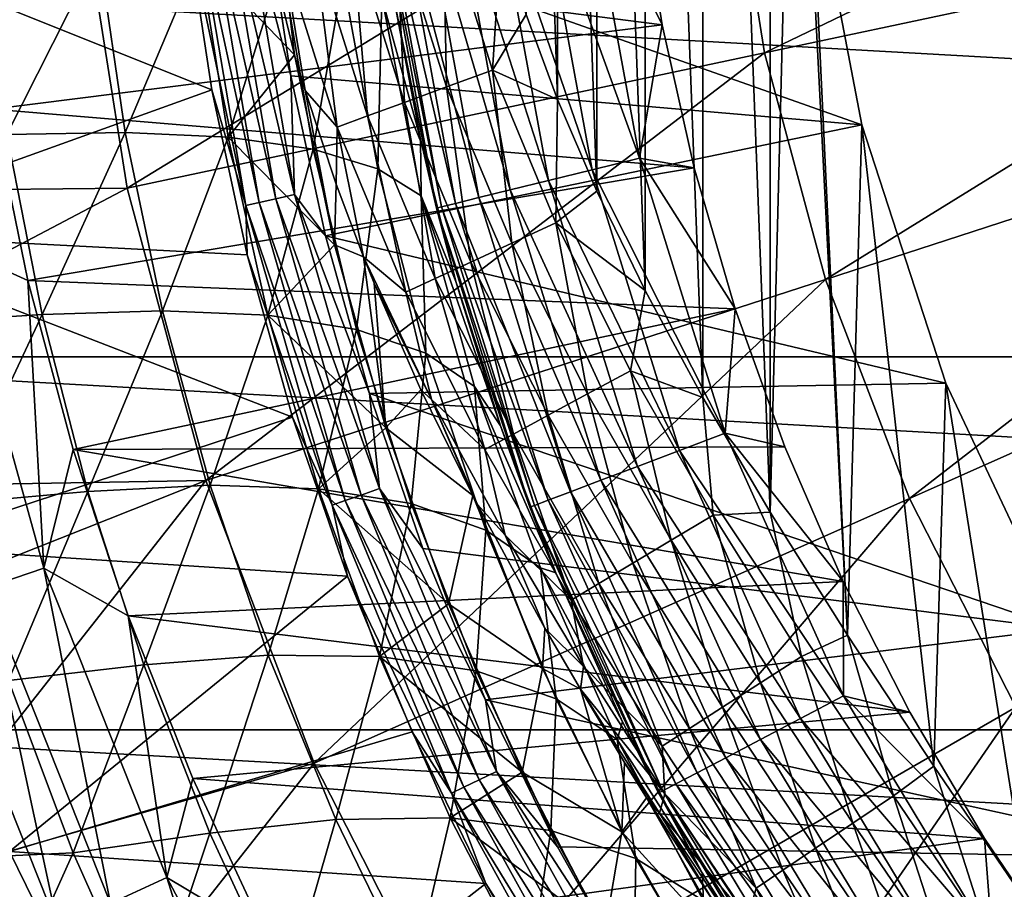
# Model space of a CAD drawing. Header units: metres. Extents: x -101 to 101, y -261 to 23.
# Tile 201 of 256: x 59.53 to 65.22, y -7.53 to -2.5. Entities that reach past the tile are written whole.
import ezdxf

# ---------------------------------------------------------------- set-up
doc = ezdxf.new("R2010")
doc.units = ezdxf.units.M
doc.layers.add('solid_505151_K2442K1000C34', color=7, linetype='CONTINUOUS')

msp = doc.modelspace()

# ---------------------------------------------------------------- linework, layer by layer
at = {"layer": 'solid_505151_K2442K1000C34'}
for points in [[(63.8634, -5.347458, 59.5), (63.865543, 5.350962, 59.5), (63.475929, 4.688144, 59.5)], [(64, 0, 59.5), (63.865543, 5.350962, 59.5), (63.8634, -5.347458, 59.5)], [(63.473694, -4.684161, 59.5), (63.475929, 4.688144, 59.5), (63.142986, 4.070415, 59.5)], [(63.473694, -4.684161, 59.5), (63.8634, -5.347458, 59.5), (63.475929, 4.688144, 59.5)], [(63.140884, -4.066298, 59.5), (63.142986, 4.070415, 59.5), (62.863998, 3.496442, 59.5)], [(63.140884, -4.066298, 59.5), (63.473694, -4.684161, 59.5), (63.142986, 4.070415, 59.5)], [(62.862236, -3.492604, 59.5), (62.863998, 3.496442, 59.5), (62.635952, 2.964622, 59.5)], [(62.862236, -3.492604, 59.5), (63.140884, -4.066298, 59.5), (62.863998, 3.496442, 59.5)], [(62.634674, -2.961441, 59.5), (62.635952, 2.964622, 59.5), (62.453697, 2.47277, 59.5)], [(62.634674, -2.961441, 59.5), (62.862236, -3.492604, 59.5), (62.635952, 2.964622, 59.5)], [(62.452805, -2.470147, 59.5), (62.634674, -2.961441, 59.5), (62.453697, 2.47277, 59.5)], [(64, 0, 59.5), (63.8634, -5.347458, 59.5), (64.310158, -6.057929, 59.5)], [(64.09861, -1.566929, 59.5), (64, 0, 59.5), (64.310158, -6.057929, 59.5)], [(63.619274, -1.353819, 106.793419), (63.831348, -2.692805, 106.793419), (67.443138, -0.951915, 107.663673)], [(63.831348, -2.692805, 106.793419), (67.592255, -1.8934, 107.663673), (67.443138, -0.951915, 107.663673)], [(59.875477, -1.747308, 105.622948), (60.149193, -3.475471, 105.622948), (63.619274, -1.353819, 106.793419)], [(60.149193, -3.475471, 105.622948), (63.831348, -2.692805, 106.793419), (63.619274, -1.353819, 106.793419)], [(60.952229, -1.889074, 59.599998), (64.098572, -1.566701, 59.599998), (64.392723, -3.108675, 59.599998)], [(64.098572, -1.566701, 59.599998), (64.09861, -1.566929, 59.5), (64.392632, -3.108344, 59.5)], [(64.392723, -3.108675, 59.599998), (64.098572, -1.566701, 59.599998), (64.392632, -3.108344, 59.5)], [(64.392632, -3.108344, 59.5), (64.09861, -1.566929, 59.5), (64.310158, -6.057929, 59.5)], [(59.223736, -2.01649), (63.239128, -2.529677), (63.106453, -1.692019)], [(62.270664, -1.727754, 0.253123), (62.52832, -1.696469, 0.114293), (62.834675, -3.3682, 0.114293)], [(62.52832, -1.696469, 0.114293), (62.80793, -1.662519, 0.028822), (63.108154, -3.300794, 0.028822)], [(62.834675, -3.3682, 0.114293), (62.52832, -1.696469, 0.114293), (63.108154, -3.300794, 0.028822)], [(63.239128, -2.529677), (63.108154, -3.300794, 0.028822), (62.80793, -1.662519, 0.028822)], [(63.106453, -1.692019), (63.239128, -2.529677), (62.80793, -1.662519, 0.028822)], [(56.199856, -1.76347, 104.159546), (56.428638, -3.513706, 104.159546), (59.875477, -1.747308, 105.622948)], [(56.428638, -3.513706, 104.159546), (60.149193, -3.475471, 105.622948), (59.875477, -1.747308, 105.622948)], [(61.859669, -1.777658, 0.667624), (62.044884, -1.755169, 0.439965), (62.361839, -3.484744, 0.439965)], [(62.044884, -1.755169, 0.439965), (62.270664, -1.727754, 0.253123), (62.582672, -3.430314, 0.253123)], [(62.361839, -3.484744, 0.439965), (62.044884, -1.755169, 0.439965), (62.582672, -3.430314, 0.253123)], [(62.582672, -3.430314, 0.253123), (62.270664, -1.727754, 0.253123), (62.834675, -3.3682, 0.114293)], [(60.833309, -3.57582, 59.810238), (60.491295, -1.943805, 59.914131), (60.531452, -1.799223, 59.810238)], [(60.531452, -1.799223, 59.810238), (60.610836, -1.790279, 59.722267), (60.91119, -3.558044, 59.722267)], [(60.833309, -3.57582, 59.810238), (60.531452, -1.799223, 59.810238), (60.91119, -3.558044, 59.722267)], [(60.610836, -1.790279, 59.722267), (60.708603, -1.779263, 59.655628), (61.007111, -3.536151, 59.655628)], [(60.91119, -3.558044, 59.722267), (60.610836, -1.790279, 59.722267), (61.007111, -3.536151, 59.655628)], [(60.708603, -1.779263, 59.655628), (60.819237, -1.766798, 59.614094), (61.115654, -3.511377, 59.614094)], [(61.007111, -3.536151, 59.655628), (60.708603, -1.779263, 59.655628), (61.115654, -3.511377, 59.614094)], [(60.819237, -1.766798, 59.614094), (60.952229, -1.889074, 59.599998), (61.094784, -2.825082, 59.599998)], [(61.115654, -3.511377, 59.614094), (60.819237, -1.766798, 59.614094), (61.094784, -2.825082, 59.599998)], [(61.963524, -3.58292, 1.209098), (61.609367, -1.80805, 1.5), (61.637638, -1.804618, 1.209098)], [(61.689411, -2.376231, 20.660139), (61.609367, -1.80805, 1.5), (61.935871, -3.589734, 1.5)], [(61.963524, -3.58292, 1.209098), (61.935871, -3.589734, 1.5), (61.609367, -1.80805, 1.5)], [(61.637638, -1.804618, 1.209098), (61.722157, -1.794355, 0.927336), (62.046188, -3.562544, 0.927336)], [(61.963524, -3.58292, 1.209098), (61.637638, -1.804618, 1.209098), (62.046188, -3.562544, 0.927336)], [(61.722157, -1.794355, 0.927336), (61.859669, -1.777658, 0.667624), (62.180687, -3.529393, 0.667624)], [(62.046188, -3.562544, 0.927336), (61.722157, -1.794355, 0.927336), (62.180687, -3.529393, 0.667624)], [(62.180687, -3.529393, 0.667624), (61.859669, -1.777658, 0.667624), (62.361839, -3.484744, 0.439965)], [(58.061047, -1.875058, 66.448959), (60.491295, -1.943805, 59.914131), (60.637867, -2.906839, 59.914131)], [(58.345348, -3.730875, 66.448959), (58.061047, -1.875058, 66.448959), (60.637867, -2.906839, 59.914131)], [(61.115757, -2.704604, 58.667847), (60.918106, -1.89168, 58.714561), (60.566101, -2.131353, 58.071655)], [(61.047409, -2.11958, 58.833858), (60.918106, -1.89168, 58.714561), (61.115757, -2.704604, 58.667847)], [(61.094784, -2.825082, 59.599998), (60.952229, -1.889074, 59.599998), (64.392723, -3.108675, 59.599998)], [(61.97353, -1.882457, 59.471527), (61.700565, -1.952338, 59.386395), (61.993763, -2.889365, 59.386395)], [(62.258236, -2.792164, 59.471527), (62.309189, -2.01077, 59.5), (61.97353, -1.882457, 59.471527)], [(62.258236, -2.792164, 59.471527), (61.97353, -1.882457, 59.471527), (61.993763, -2.889365, 59.386395)], [(63.831348, -2.692805, 106.793419), (64.18222, -4.002289, 106.793419), (67.592255, -1.8934, 107.663673)], [(64.18222, -4.002289, 106.793419), (67.838966, -2.814141, 107.663673), (67.592255, -1.8934, 107.663673)], [(60.833309, -3.57582, 59.810238), (60.637867, -2.906839, 59.914131), (60.491295, -1.943805, 59.914131)], [(61.700565, -1.952338, 59.386395), (61.448967, -2.016755, 59.247871), (61.749989, -2.978963, 59.247871)], [(61.993763, -2.889365, 59.386395), (61.700565, -1.952338, 59.386395), (61.749989, -2.978963, 59.247871)], [(59.223736, -2.01649), (59.370274, -3.017937), (63.239128, -2.529677)], [(61.448967, -2.016755, 59.247871), (61.228416, -2.073227, 59.061298), (61.536297, -3.057509, 59.061298)], [(61.749989, -2.978963, 59.247871), (61.448967, -2.016755, 59.247871), (61.536297, -3.057509, 59.061298)], [(62.258236, -2.792164, 59.471527), (62.452805, -2.470147, 59.5), (62.309189, -2.01077, 59.5)], [(61.228416, -2.073227, 59.061298), (61.047409, -2.11958, 58.833858), (61.360924, -3.121977, 58.833858)], [(61.536297, -3.057509, 59.061298), (61.228416, -2.073227, 59.061298), (61.360924, -3.121977, 58.833858)], [(59.984112, -2.109809, 24.586834), (59.452091, -3.164971, 25.417381), (59.307858, -2.114573, 25.147991)], [(59.984116, -2.109828, 57.413166), (59.307861, -2.114592, 56.852005), (59.452099, -3.164988, 56.582615)], [(59.984112, -2.109809, 24.586834), (60.136959, -3.153695, 24.868362), (59.452091, -3.164971, 25.417381)], [(60.136967, -3.153714, 57.131638), (59.984116, -2.109828, 57.413166), (59.452099, -3.164988, 56.582615)], [(60.566093, -2.131333, 23.928347), (60.136959, -3.153695, 24.868362), (59.984112, -2.109809, 24.586834)], [(60.566101, -2.131353, 58.071655), (59.984116, -2.109828, 57.413166), (60.136967, -3.153714, 57.131638)], [(60.566093, -2.131333, 23.928347), (60.731579, -3.180454, 24.222273), (60.136959, -3.153695, 24.868362)], [(60.731586, -3.180474, 57.777729), (60.566101, -2.131353, 58.071655), (60.136967, -3.153714, 57.131638)], [(61.039841, -2.182328, 23.189447), (60.731579, -3.180454, 24.222273), (60.566093, -2.131333, 23.928347)], [(61.115757, -2.704604, 58.667847), (60.566101, -2.131353, 58.071655), (60.731586, -3.180474, 57.777729)], [(61.047409, -2.11958, 58.833858), (61.115757, -2.704604, 58.667847), (61.1763, -2.910126, 58.653648)], [(61.360924, -3.121977, 58.833858), (61.047409, -2.11958, 58.833858), (61.1763, -2.910126, 58.653648)], [(61.039841, -2.182328, 23.189447), (61.222176, -3.250123, 23.496532), (60.731579, -3.180454, 24.222273)], [(61.393856, -2.263176, 22.388666), (61.222176, -3.250123, 23.496532), (61.039841, -2.182328, 23.189447)], [(95.998535, -4.450506, -4), (57.001465, -4.450506, -4), (56.625755, -2.239277, -4)], [(96.374245, -2.239277, -4), (95.998535, -4.450506, -4), (56.625755, -2.239277, -4)], [(61.393856, -2.263176, 22.388666), (61.597088, -3.363413, 22.709717), (61.222176, -3.250123, 23.496532)], [(61.393856, -2.263176, 22.388666), (61.619499, -2.372609, 21.545885), (61.597088, -3.363413, 22.709717)], [(61.597088, -3.363413, 22.709717), (61.619499, -2.372609, 21.545885), (61.847263, -3.5186, 21.881512)], [(61.619499, -2.372609, 21.545885), (61.689411, -2.376231, 20.660139), (61.843102, -3.189884, 20.87126)], [(61.847263, -3.5186, 21.881512), (61.619499, -2.372609, 21.545885), (61.843102, -3.189884, 20.87126)], [(61.843102, -3.189884, 20.87126), (61.689411, -2.376231, 20.660139), (61.935871, -3.589734, 1.5)], [(62.258236, -2.792164, 59.471527), (62.634674, -2.961441, 59.5), (62.452805, -2.470147, 59.5)], [(59.370274, -3.017937), (63.424137, -3.357349), (63.239128, -2.529677)], [(63.239128, -2.529677), (63.424137, -3.357349), (63.108154, -3.300794, 0.028822)], [(60.149193, -3.475471, 105.622948), (60.602051, -5.165557, 105.622948), (63.831348, -2.692805, 106.793419)], [(60.602051, -5.165557, 105.622948), (64.18222, -4.002289, 106.793419), (63.831348, -2.692805, 106.793419)], [(61.34605, -3.801707, 58.297115), (61.115757, -2.704604, 58.667847), (60.731586, -3.180474, 57.777729)], [(61.1763, -2.910126, 58.653648), (61.115757, -2.704604, 58.667847), (61.34605, -3.801707, 58.297115)], [(61.293633, -3.750745, 59.599998), (61.094784, -2.825082, 59.599998), (64.392723, -3.108675, 59.599998)], [(61.115654, -3.511377, 59.614094), (61.094784, -2.825082, 59.599998), (61.293633, -3.750745, 59.599998)], [(62.258236, -2.792164, 59.471527), (61.993763, -2.889365, 59.386395), (62.370037, -3.792612, 59.386395)], [(62.625751, -3.674278, 59.471527), (62.634674, -2.961441, 59.5), (62.258236, -2.792164, 59.471527)], [(62.625751, -3.674278, 59.471527), (62.258236, -2.792164, 59.471527), (62.370037, -3.792612, 59.386395)], [(64.18222, -4.002289, 106.793419), (64.668053, -5.267922, 106.793419), (67.838966, -2.814141, 107.663673)], [(64.668053, -5.267922, 106.793419), (68.180573, -3.704049, 107.663673), (67.838966, -2.814141, 107.663673)], [(61.993763, -2.889365, 59.386395), (61.749989, -2.978963, 59.247871), (62.134335, -3.901689, 59.247871)], [(62.370037, -3.792612, 59.386395), (61.993763, -2.889365, 59.386395), (62.134335, -3.901689, 59.247871)], [(58.345348, -3.730875, 66.448959), (60.637867, -2.906839, 59.914131), (60.842316, -3.859266, 59.914131)], [(60.833309, -3.57582, 59.810238), (60.842316, -3.859266, 59.914131), (60.637867, -2.906839, 59.914131)], [(61.355679, -3.451545, 58.611782), (61.1763, -2.910126, 58.653648), (61.34605, -3.801707, 58.297115)], [(61.360924, -3.121977, 58.833858), (61.1763, -2.910126, 58.653648), (61.355679, -3.451545, 58.611782)], [(61.749989, -2.978963, 59.247871), (61.536297, -3.057509, 59.061298), (61.927719, -3.997309, 59.061298)], [(62.134335, -3.901689, 59.247871), (61.749989, -2.978963, 59.247871), (61.927719, -3.997309, 59.061298)], [(62.625751, -3.674278, 59.471527), (62.862236, -3.492604, 59.5), (62.634674, -2.961441, 59.5)], [(59.151768, -3.818635, -0.03452), (59.57476, -4.008955), (59.370274, -3.017937)], [(59.370274, -3.017937), (59.57476, -4.008955), (63.424137, -3.357349)], [(61.536297, -3.057509, 59.061298), (61.360924, -3.121977, 58.833858), (61.758152, -4.075789, 58.833858)], [(61.927719, -3.997309, 59.061298), (61.536297, -3.057509, 59.061298), (61.758152, -4.075789, 58.833858)], [(61.293633, -3.750745, 59.599998), (64.392723, -3.108675, 59.599998), (64.877815, -4.601607, 59.599998)], [(61.360924, -3.121977, 58.833858), (61.355679, -3.451545, 58.611782), (61.514515, -3.872477, 58.574963)], [(61.758152, -4.075789, 58.833858), (61.360924, -3.121977, 58.833858), (61.514515, -3.872477, 58.574963)], [(64.392632, -3.108344, 59.5), (64.310158, -6.057929, 59.5), (64.809647, -6.816721, 59.5)], [(64.877968, -4.601954, 59.5), (64.392632, -3.108344, 59.5), (64.809647, -6.816721, 59.5)], [(64.392723, -3.108675, 59.599998), (64.392632, -3.108344, 59.5), (64.877968, -4.601954, 59.5)], [(64.877815, -4.601607, 59.599998), (64.392723, -3.108675, 59.599998), (64.877968, -4.601954, 59.5)], [(59.452091, -3.164971, 25.417381), (59.656353, -4.204973, 25.786463), (58.888691, -4.254239, 26.20298)], [(59.656361, -4.204989, 56.213531), (59.452099, -3.164988, 56.582615), (58.888699, -4.254255, 55.797016)], [(60.136959, -3.153695, 24.868362), (59.656353, -4.204973, 25.786463), (59.452091, -3.164971, 25.417381)], [(60.136967, -3.153714, 57.131638), (59.452099, -3.164988, 56.582615), (59.656361, -4.204989, 56.213531)], [(60.136959, -3.153695, 24.868362), (60.351665, -4.183044, 25.252951), (59.656353, -4.204973, 25.786463)], [(60.351673, -4.183063, 56.747044), (60.136967, -3.153714, 57.131638), (59.656361, -4.204989, 56.213531)], [(60.731579, -3.180454, 24.222273), (60.351665, -4.183044, 25.252951), (60.136959, -3.153695, 24.868362)], [(60.731586, -3.180474, 57.777729), (60.136967, -3.153714, 57.131638), (60.351673, -4.183063, 56.747044)], [(60.731579, -3.180454, 24.222273), (60.961823, -4.209506, 24.622555), (60.351665, -4.183044, 25.252951)], [(60.961834, -4.209525, 57.377445), (60.731586, -3.180474, 57.777729), (60.351673, -4.183063, 56.747044)], [(61.222176, -3.250123, 23.496532), (60.961823, -4.209506, 24.622555), (60.731579, -3.180454, 24.222273)], [(61.34605, -3.801707, 58.297115), (60.731586, -3.180474, 57.777729), (60.961834, -4.209525, 57.377445)], [(62.047031, -4.013944, 21.151276), (61.843102, -3.189884, 20.87126), (61.935871, -3.589734, 1.5)], [(61.847263, -3.5186, 21.881512), (61.843102, -3.189884, 20.87126), (62.047031, -4.013944, 21.151276)], [(61.222176, -3.250123, 23.496532), (61.473389, -4.291002, 23.913403), (60.961823, -4.209506, 24.622555)], [(61.597088, -3.363413, 22.709717), (61.473389, -4.291002, 23.913403), (61.222176, -3.250123, 23.496532)], [(62.834675, -3.3682, 0.114293), (63.108154, -3.300794, 0.028822), (63.603661, -4.890936, 0.028822)], [(63.660751, -4.17177), (63.603661, -4.890936, 0.028822), (63.108154, -3.300794, 0.028822)], [(63.424137, -3.357349), (63.660751, -4.17177), (63.108154, -3.300794, 0.028822)], [(59.57476, -4.008955), (63.660751, -4.17177), (63.424137, -3.357349)], [(61.597088, -3.363413, 22.709717), (61.874516, -4.428708, 23.14415), (61.473389, -4.291002, 23.913403)], [(61.597088, -3.363413, 22.709717), (61.847263, -3.5186, 21.881512), (61.874516, -4.428708, 23.14415)], [(62.582672, -3.430314, 0.253123), (62.834675, -3.3682, 0.114293), (63.340305, -4.990815, 0.114293)], [(63.340305, -4.990815, 0.114293), (62.834675, -3.3682, 0.114293), (63.603661, -4.890936, 0.028822)], [(61.514515, -3.872477, 58.574963), (61.355679, -3.451545, 58.611782), (61.34605, -3.801707, 58.297115)], [(62.361839, -3.484744, 0.439965), (62.582672, -3.430314, 0.253123), (63.097622, -5.082851, 0.253123)], [(63.097622, -5.082851, 0.253123), (62.582672, -3.430314, 0.253123), (63.340305, -4.990815, 0.114293)], [(56.428638, -3.513706, 104.159546), (56.814838, -5.230185, 104.16333), (60.149193, -3.475471, 105.622948)], [(56.814838, -5.230185, 104.16333), (60.602051, -5.165557, 105.622948), (60.149193, -3.475471, 105.622948)], [(61.007111, -3.536151, 59.655628), (61.115654, -3.511377, 59.614094), (61.605537, -5.211799, 59.614094)], [(61.115654, -3.511377, 59.614094), (61.293633, -3.750745, 59.599998), (61.548027, -4.662644, 59.599998)], [(61.605537, -5.211799, 59.614094), (61.115654, -3.511377, 59.614094), (61.548027, -4.662644, 59.599998)], [(61.847263, -3.5186, 21.881512), (62.047031, -4.013944, 21.151276), (62.30558, -4.849577, 21.506399)], [(62.155674, -4.620617, 22.334244), (61.847263, -3.5186, 21.881512), (62.30558, -4.849577, 21.506399)], [(61.874516, -4.428708, 23.14415), (61.847263, -3.5186, 21.881512), (62.155674, -4.620617, 22.334244)], [(62.180687, -3.529393, 0.667624), (62.361839, -3.484744, 0.439965), (62.884964, -5.163503, 0.439965)], [(62.884964, -5.163503, 0.439965), (62.361839, -3.484744, 0.439965), (63.097622, -5.082851, 0.253123)], [(62.625751, -3.674278, 59.471527), (63.140884, -4.066298, 59.5), (62.862236, -3.492604, 59.5)], [(60.833309, -3.57582, 59.810238), (60.91119, -3.558044, 59.722267), (61.407585, -5.281065, 59.722267)], [(61.332184, -5.307449, 59.810238), (60.842316, -3.859266, 59.914131), (60.833309, -3.57582, 59.810238)], [(61.332184, -5.307449, 59.810238), (60.833309, -3.57582, 59.810238), (61.407585, -5.281065, 59.722267)], [(60.91119, -3.558044, 59.722267), (61.007111, -3.536151, 59.655628), (61.50045, -5.248569, 59.655628)], [(61.407585, -5.281065, 59.722267), (60.91119, -3.558044, 59.722267), (61.50045, -5.248569, 59.655628)], [(61.50045, -5.248569, 59.655628), (61.007111, -3.536151, 59.655628), (61.605537, -5.211799, 59.614094)], [(62.501385, -5.308975, 1.209098), (61.935871, -3.589734, 1.5), (61.963524, -3.58292, 1.209098)], [(61.963524, -3.58292, 1.209098), (62.046188, -3.562544, 0.927336), (62.58099, -5.278784, 0.927336)], [(62.501385, -5.308975, 1.209098), (61.963524, -3.58292, 1.209098), (62.58099, -5.278784, 0.927336)], [(62.046188, -3.562544, 0.927336), (62.180687, -3.529393, 0.667624), (62.710514, -5.229663, 0.667624)], [(62.58099, -5.278784, 0.927336), (62.046188, -3.562544, 0.927336), (62.710514, -5.229663, 0.667624)], [(62.710514, -5.229663, 0.667624), (62.180687, -3.529393, 0.667624), (62.884964, -5.163503, 0.439965)], [(62.047031, -4.013944, 21.151276), (61.935871, -3.589734, 1.5), (62.474754, -5.319072, 1.5)], [(62.501385, -5.308975, 1.209098), (62.474754, -5.319072, 1.5), (61.935871, -3.589734, 1.5)], [(62.625751, -3.674278, 59.471527), (62.370037, -3.792612, 59.386395), (62.808495, -4.66431, 59.386395)], [(63.056389, -4.530364, 59.471527), (63.140884, -4.066298, 59.5), (62.625751, -3.674278, 59.471527)], [(63.056389, -4.530364, 59.471527), (62.625751, -3.674278, 59.471527), (62.808495, -4.66431, 59.386395)], [(58.345348, -3.730875, 66.448959), (60.842316, -3.859266, 59.914131), (61.103901, -4.79761, 59.914131)], [(58.815941, -5.548409, 66.448959), (58.345348, -3.730875, 66.448959), (61.103901, -4.79761, 59.914131)], [(61.548027, -4.662644, 59.599998), (61.293633, -3.750745, 59.599998), (64.877815, -4.601607, 59.599998)], [(64.668053, -5.267922, 106.793419), (65.283516, -6.475839, 106.793419), (68.180573, -3.704049, 107.663673)], [(61.642643, -4.859665, 57.809147), (61.34605, -3.801707, 58.297115), (60.961834, -4.209525, 57.377445)], [(61.514515, -3.872477, 58.574963), (61.34605, -3.801707, 58.297115), (61.642643, -4.859665, 57.809147)], [(62.370037, -3.792612, 59.386395), (62.134335, -3.901689, 59.247871), (62.580002, -4.787777, 59.247871)], [(62.808495, -4.66431, 59.386395), (62.370037, -3.792612, 59.386395), (62.580002, -4.787777, 59.247871)], [(59.666328, -5.671924, -0.03452), (59.57476, -4.008955), (59.151768, -3.818635, -0.03452)], [(59.666328, -5.671924, -0.03452), (59.151768, -3.818635, -0.03452), (59.325836, -5.78665, -0.137706)], [(61.332184, -5.307449, 59.810238), (61.103901, -4.79761, 59.914131), (60.842316, -3.859266, 59.914131)], [(61.575848, -4.024372, 58.560787), (61.514515, -3.872477, 58.574963), (61.642643, -4.859665, 57.809147)], [(61.906208, -4.695743, 58.574295), (61.514515, -3.872477, 58.574963), (61.575848, -4.024372, 58.560787)], [(61.758152, -4.075789, 58.833858), (61.514515, -3.872477, 58.574963), (61.906208, -4.695743, 58.574295)], [(62.134335, -3.901689, 59.247871), (61.927719, -3.997309, 59.061298), (62.379707, -4.896011, 59.061298)], [(62.580002, -4.787777, 59.247871), (62.134335, -3.901689, 59.247871), (62.379707, -4.896011, 59.061298)], [(59.57476, -4.008955), (59.836483, -4.986258), (63.660751, -4.17177)], [(59.666328, -5.671924, -0.03452), (59.836483, -4.986258), (59.57476, -4.008955)], [(60.602051, -5.165557, 105.622948), (61.229088, -6.799048, 105.622948), (64.18222, -4.002289, 106.793419)], [(61.229088, -6.799048, 105.622948), (64.668053, -5.267922, 106.793419), (64.18222, -4.002289, 106.793419)], [(61.845722, -4.640047, 58.499649), (61.575848, -4.024372, 58.560787), (61.642643, -4.859665, 57.809147)], [(61.906208, -4.695743, 58.574295), (61.575848, -4.024372, 58.560787), (61.845722, -4.640047, 58.499649)], [(61.927719, -3.997309, 59.061298), (61.758152, -4.075789, 58.833858), (62.215324, -4.984843, 58.833858)], [(62.379707, -4.896011, 59.061298), (61.927719, -3.997309, 59.061298), (62.215324, -4.984843, 58.833858)], [(62.30558, -4.849577, 21.506399), (62.047031, -4.013944, 21.151276), (62.474754, -5.319072, 1.5)], [(62.215324, -4.984843, 58.833858), (61.758152, -4.075789, 58.833858), (61.906208, -4.695743, 58.574295)], [(63.056389, -4.530364, 59.471527), (63.473694, -4.684161, 59.5), (63.140884, -4.066298, 59.5)], [(59.656353, -4.204973, 25.786463), (59.145515, -5.296899, 26.643446), (58.888691, -4.254239, 26.20298)], [(59.656361, -4.204989, 56.213531), (58.888699, -4.254255, 55.797016), (59.145523, -5.296916, 55.356548)], [(59.656353, -4.204973, 25.786463), (59.920784, -5.22879, 26.247946), (59.145515, -5.296899, 26.643446)], [(59.920795, -5.228808, 55.752048), (59.656361, -4.204989, 56.213531), (59.145523, -5.296916, 55.356548)], [(60.351665, -4.183044, 25.252951), (59.920784, -5.22879, 26.247946), (59.656353, -4.204973, 25.786463)], [(60.351673, -4.183063, 56.747044), (59.656361, -4.204989, 56.213531), (59.920795, -5.228808, 55.752048)], [(59.836483, -4.986258), (63.948036, -4.969725), (63.660751, -4.17177)], [(60.351665, -4.183044, 25.252951), (60.627258, -5.191772, 25.732246), (59.920784, -5.22879, 26.247946)], [(60.62727, -5.191791, 56.267746), (60.351673, -4.183063, 56.747044), (59.920795, -5.228808, 55.752048)], [(60.961823, -4.209506, 24.622555), (60.627258, -5.191772, 25.732246), (60.351665, -4.183044, 25.252951)], [(60.961834, -4.209525, 57.377445), (60.351673, -4.183063, 56.747044), (60.62727, -5.191791, 56.267746)], [(60.961823, -4.209506, 24.622555), (61.254391, -5.212022, 25.119665), (60.627258, -5.191772, 25.732246)], [(61.254402, -5.212043, 56.880329), (60.961834, -4.209525, 57.377445), (60.62727, -5.191791, 56.267746)], [(61.473389, -4.291002, 23.913403), (61.254391, -5.212022, 25.119665), (60.961823, -4.209506, 24.622555)], [(61.642643, -4.859665, 57.809147), (60.961834, -4.209525, 57.377445), (61.254402, -5.212043, 56.880329)], [(63.660751, -4.17177), (63.948036, -4.969725), (63.603661, -4.890936, 0.028822)], [(61.473389, -4.291002, 23.913403), (61.789257, -5.298007, 24.429239), (61.254391, -5.212022, 25.119665)], [(61.874516, -4.428708, 23.14415), (61.789257, -5.298007, 24.429239), (61.473389, -4.291002, 23.913403)], [(61.874516, -4.428708, 23.14415), (62.21986, -5.451489, 23.67975), (61.789257, -5.298007, 24.429239)], [(61.874516, -4.428708, 23.14415), (62.155674, -4.620617, 22.334244), (62.21986, -5.451489, 23.67975)], [(95.377632, -6.605668, -4), (57.622368, -6.605668, -4), (57.001465, -4.450506, -4)], [(95.998535, -4.450506, -4), (95.377632, -6.605668, -4), (57.001465, -4.450506, -4)], [(63.056389, -4.530364, 59.471527), (62.808495, -4.66431, 59.386395), (63.292019, -5.509534, 59.386395)], [(63.533546, -5.364421, 59.471527), (63.473694, -4.684161, 59.5), (63.056389, -4.530364, 59.471527)], [(63.533546, -5.364421, 59.471527), (63.056389, -4.530364, 59.471527), (63.292019, -5.509534, 59.386395)], [(61.548027, -4.662644, 59.599998), (64.877815, -4.601607, 59.599998), (65.546188, -6.021959, 59.599998)], [(64.877968, -4.601954, 59.5), (64.809647, -6.816721, 59.5), (65.359245, -7.624564, 59.5)], [(64.877815, -4.601607, 59.599998), (64.877968, -4.601954, 59.5), (65.545914, -6.021438, 59.5)], [(65.546188, -6.021959, 59.599998), (64.877815, -4.601607, 59.599998), (65.545914, -6.021438, 59.5)], [(65.545914, -6.021438, 59.5), (64.877968, -4.601954, 59.5), (65.359245, -7.624564, 59.5)], [(61.857037, -5.557453, 59.599998), (61.548027, -4.662644, 59.599998), (65.546188, -6.021959, 59.599998)], [(61.605537, -5.211799, 59.614094), (61.548027, -4.662644, 59.599998), (61.857037, -5.557453, 59.599998)], [(62.145397, -5.251734, 58.43235), (61.845722, -4.640047, 58.499649), (61.642643, -4.859665, 57.809147)], [(61.906208, -4.695743, 58.574295), (61.845722, -4.640047, 58.499649), (62.145397, -5.251734, 58.43235)], [(62.155674, -4.620617, 22.334244), (62.30558, -4.849577, 21.506399), (62.624615, -5.698572, 21.944441)], [(62.536137, -5.670366, 22.8904), (62.155674, -4.620617, 22.334244), (62.624615, -5.698572, 21.944441)], [(62.21986, -5.451489, 23.67975), (62.155674, -4.620617, 22.334244), (62.536137, -5.670366, 22.8904)], [(62.808495, -4.66431, 59.386395), (62.580002, -4.787777, 59.247871), (63.069393, -5.643293, 59.247871)], [(63.292019, -5.509534, 59.386395), (62.808495, -4.66431, 59.386395), (63.069393, -5.643293, 59.247871)], [(61.906208, -4.695743, 58.574295), (62.145397, -5.251734, 58.43235), (62.172176, -5.303572, 58.426407)], [(62.332806, -5.481358, 58.574299), (61.906208, -4.695743, 58.574295), (62.172176, -5.303572, 58.426407)], [(62.215324, -4.984843, 58.833858), (61.906208, -4.695743, 58.574295), (62.332806, -5.481358, 58.574299)], [(63.533546, -5.364421, 59.471527), (63.8634, -5.347458, 59.5), (63.473694, -4.684161, 59.5)], [(58.815941, -5.548409, 66.448959), (61.103901, -4.79761, 59.914131), (61.421661, -5.71845, 59.914131)], [(61.332184, -5.307449, 59.810238), (61.421661, -5.71845, 59.914131), (61.103901, -4.79761, 59.914131)], [(62.580002, -4.787777, 59.247871), (62.379707, -4.896011, 59.061298), (62.874245, -5.760549, 59.061298)], [(63.069393, -5.643293, 59.247871), (62.580002, -4.787777, 59.247871), (62.874245, -5.760549, 59.061298)], [(62.005615, -5.877533, 57.222191), (61.642643, -4.859665, 57.809147), (61.254402, -5.212043, 56.880329)], [(62.145397, -5.251734, 58.43235), (61.642643, -4.859665, 57.809147), (62.005615, -5.877533, 57.222191)], [(62.624615, -5.698572, 21.944441), (62.30558, -4.849577, 21.506399), (62.474754, -5.319072, 1.5)], [(63.340305, -4.990815, 0.114293), (63.603661, -4.890936, 0.028822), (64.287231, -6.409757, 0.028822)], [(64.284859, -5.748066), (64.287231, -6.409757, 0.028822), (63.603661, -4.890936, 0.028822)], [(63.948036, -4.969725), (64.284859, -5.748066), (63.603661, -4.890936, 0.028822)], [(62.379707, -4.896011, 59.061298), (62.215324, -4.984843, 58.833858), (62.714085, -5.856783, 58.833858)], [(62.874245, -5.760549, 59.061298), (62.379707, -4.896011, 59.061298), (62.714085, -5.856783, 58.833858)], [(59.666328, -5.671924, -0.03452), (60.154648, -5.946837), (59.836483, -4.986258)], [(59.836483, -4.986258), (64.284859, -5.748066), (63.948036, -4.969725)], [(59.836483, -4.986258), (60.154648, -5.946837), (64.284859, -5.748066)], [(62.714085, -5.856783, 58.833858), (62.215324, -4.984843, 58.833858), (62.332806, -5.481358, 58.574299)], [(63.097622, -5.082851, 0.253123), (63.340305, -4.990815, 0.114293), (64.037827, -6.540652, 0.114293)], [(64.037827, -6.540652, 0.114293), (63.340305, -4.990815, 0.114293), (64.287231, -6.409757, 0.028822)], [(62.884964, -5.163503, 0.439965), (63.097622, -5.082851, 0.253123), (63.80801, -6.66127, 0.253123)], [(63.80801, -6.66127, 0.253123), (63.097622, -5.082851, 0.253123), (64.037827, -6.540652, 0.114293)], [(56.814838, -5.230185, 104.16333), (57.780182, -6.285848, 104.435349), (60.602051, -5.165557, 105.622948)], [(57.780182, -6.285848, 104.435349), (58.753754, -7.512895, 104.637047), (60.602051, -5.165557, 105.622948)], [(58.753754, -7.512895, 104.637047), (61.229088, -6.799048, 105.622948), (60.602051, -5.165557, 105.622948)], [(62.710514, -5.229663, 0.667624), (62.884964, -5.163503, 0.439965), (63.606621, -6.766966, 0.439965)], [(63.606621, -6.766966, 0.439965), (62.884964, -5.163503, 0.439965), (63.80801, -6.66127, 0.253123)], [(59.920784, -5.22879, 26.247946), (59.462002, -6.320034, 27.16584), (59.145515, -5.296899, 26.643446)], [(59.920795, -5.228808, 55.752048), (59.145523, -5.296916, 55.356548), (59.462009, -6.320049, 54.834152)], [(59.920784, -5.22879, 26.247946), (60.244751, -6.230027, 26.79351), (59.462002, -6.320034, 27.16584)], [(60.244762, -6.230043, 55.206482), (59.920795, -5.228808, 55.752048), (59.462009, -6.320049, 54.834152)], [(60.627258, -5.191772, 25.732246), (60.244751, -6.230027, 26.79351), (59.920784, -5.22879, 26.247946)], [(60.62727, -5.191791, 56.267746), (59.920795, -5.228808, 55.752048), (60.244762, -6.230043, 55.206482)], [(60.627258, -5.191772, 25.732246), (60.962086, -6.173626, 26.296995), (60.244751, -6.230027, 26.79351)], [(60.962097, -6.173644, 55.702999), (60.62727, -5.191791, 56.267746), (60.244762, -6.230043, 55.206482)], [(61.254391, -5.212022, 25.119665), (60.962086, -6.173626, 26.296995), (60.627258, -5.191772, 25.732246)], [(61.254402, -5.212043, 56.880329), (60.62727, -5.191791, 56.267746), (60.962097, -6.173644, 55.702999)], [(61.254391, -5.212022, 25.119665), (61.6063, -6.181919, 25.70336), (60.962086, -6.173626, 26.296995)], [(61.606312, -6.181939, 56.296635), (61.254402, -5.212043, 56.880329), (60.962097, -6.173644, 55.702999)], [(61.789257, -5.298007, 24.429239), (61.6063, -6.181919, 25.70336), (61.254391, -5.212022, 25.119665)], [(62.005615, -5.877533, 57.222191), (61.254402, -5.212043, 56.880329), (61.606312, -6.181939, 56.296635)], [(61.50045, -5.248569, 59.655628), (61.605537, -5.211799, 59.614094), (62.282726, -6.846679, 59.614094)], [(61.605537, -5.211799, 59.614094), (61.857037, -5.557453, 59.599998), (62.219513, -6.431897, 59.599998)], [(62.282726, -6.846679, 59.614094), (61.605537, -5.211799, 59.614094), (62.219513, -6.431897, 59.599998)], [(62.58099, -5.278784, 0.927336), (62.710514, -5.229663, 0.667624), (63.441422, -6.853672, 0.667624)], [(63.441422, -6.853672, 0.667624), (62.710514, -5.229663, 0.667624), (63.606621, -6.766966, 0.439965)], [(61.229088, -6.799048, 105.622948), (62.023438, -8.358047, 105.622948), (64.668053, -5.267922, 106.793419)], [(61.332184, -5.307449, 59.810238), (61.407585, -5.281065, 59.722267), (62.093773, -6.937673, 59.722267)], [(61.407585, -5.281065, 59.722267), (61.50045, -5.248569, 59.655628), (62.182419, -6.894984, 59.655628)], [(62.093773, -6.937673, 59.722267), (61.407585, -5.281065, 59.722267), (62.182419, -6.894984, 59.655628)], [(62.182419, -6.894984, 59.655628), (61.50045, -5.248569, 59.655628), (62.282726, -6.846679, 59.614094)], [(62.547512, -6.250538, 57.816887), (62.145397, -5.251734, 58.43235), (62.005615, -5.877533, 57.222191)], [(62.023438, -8.358047, 105.622948), (65.283516, -6.475839, 106.793419), (64.668053, -5.267922, 106.793419)], [(62.172176, -5.303572, 58.426407), (62.145397, -5.251734, 58.43235), (62.547512, -6.250538, 57.816887)], [(62.501385, -5.308975, 1.209098), (62.58099, -5.278784, 0.927336), (63.318764, -6.918047, 0.927336)], [(63.318764, -6.918047, 0.927336), (62.58099, -5.278784, 0.927336), (63.441422, -6.853672, 0.667624)], [(62.021801, -6.972333, 59.810238), (61.421661, -5.71845, 59.914131), (61.332184, -5.307449, 59.810238)], [(62.021801, -6.972333, 59.810238), (61.332184, -5.307449, 59.810238), (62.093773, -6.937673, 59.722267)], [(61.789257, -5.298007, 24.429239), (62.165169, -6.265207, 25.032717), (61.6063, -6.181919, 25.70336)], [(62.21986, -5.451489, 23.67975), (62.165169, -6.265207, 25.032717), (61.789257, -5.298007, 24.429239)], [(62.56171, -6.019041, 58.339272), (62.172176, -5.303572, 58.426407), (62.547512, -6.250538, 57.816887)], [(62.332806, -5.481358, 58.574299), (62.172176, -5.303572, 58.426407), (62.56171, -6.019041, 58.339272)], [(63.243378, -6.957613, 1.209098), (62.474754, -5.319072, 1.5), (62.501385, -5.308975, 1.209098)], [(62.624615, -5.698572, 21.944441), (62.474754, -5.319072, 1.5), (63.218159, -6.970847, 1.5)], [(63.243378, -6.957613, 1.209098), (63.218159, -6.970847, 1.5), (62.474754, -5.319072, 1.5)], [(63.243378, -6.957613, 1.209098), (62.501385, -5.308975, 1.209098), (63.318764, -6.918047, 0.927336)], [(64.043594, -6.181815, 59.471527), (63.8634, -5.347458, 59.5), (63.533546, -5.364421, 59.471527)], [(64.043594, -6.181815, 59.471527), (64.310158, -6.057929, 59.5), (63.8634, -5.347458, 59.5)], [(63.533546, -5.364421, 59.471527), (63.292019, -5.509534, 59.386395), (63.806728, -6.334417, 59.386395)], [(64.043594, -6.181815, 59.471527), (63.533546, -5.364421, 59.471527), (63.806728, -6.334417, 59.386395)], [(62.21986, -5.451489, 23.67975), (62.626617, -6.425958, 24.304043), (62.165169, -6.265207, 25.032717)], [(62.21986, -5.451489, 23.67975), (62.536137, -5.670366, 22.8904), (62.626617, -6.425958, 24.304043)], [(62.785049, -6.239715, 58.574299), (62.332806, -5.481358, 58.574299), (62.56171, -6.019041, 58.339272)], [(62.714085, -5.856783, 58.833858), (62.332806, -5.481358, 58.574299), (62.785049, -6.239715, 58.574299)], [(63.292019, -5.509534, 59.386395), (63.069393, -5.643293, 59.247871), (63.588402, -6.475079, 59.247871)], [(63.806728, -6.334417, 59.386395), (63.292019, -5.509534, 59.386395), (63.588402, -6.475079, 59.247871)], [(59.467995, -7.309009, 66.448959), (58.815941, -5.548409, 66.448959), (61.421661, -5.71845, 59.914131)], [(62.219513, -6.431897, 59.599998), (61.857037, -5.557453, 59.599998), (65.546188, -6.021959, 59.599998)], [(59.666328, -5.671924, -0.03452), (59.325836, -5.78665, -0.137706), (60.052158, -7.609582, -0.137706)], [(60.378254, -7.458714, -0.03452), (60.154648, -5.946837), (59.666328, -5.671924, -0.03452)], [(60.378254, -7.458714, -0.03452), (59.666328, -5.671924, -0.03452), (60.052158, -7.609582, -0.137706)], [(62.536137, -5.670366, 22.8904), (62.624615, -5.698572, 21.944441), (63.010593, -6.56018, 22.474476)], [(62.980049, -6.662149, 23.536297), (62.536137, -5.670366, 22.8904), (63.010593, -6.56018, 22.474476)], [(62.626617, -6.425958, 24.304043), (62.536137, -5.670366, 22.8904), (62.980049, -6.662149, 23.536297)], [(63.069393, -5.643293, 59.247871), (62.874245, -5.760549, 59.061298), (63.397015, -6.598384, 59.061298)], [(63.588402, -6.475079, 59.247871), (63.069393, -5.643293, 59.247871), (63.397015, -6.598384, 59.061298)], [(59.467995, -7.309009, 66.448959), (61.421661, -5.71845, 59.914131), (61.794441, -6.618423, 59.914131)], [(62.021801, -6.972333, 59.810238), (61.794441, -6.618423, 59.914131), (61.421661, -5.71845, 59.914131)], [(63.010593, -6.56018, 22.474476), (62.624615, -5.698572, 21.944441), (63.218159, -6.970847, 1.5)], [(59.325836, -5.78665, -0.137706), (59.009483, -5.893241, -0.305955), (59.749187, -7.749752, -0.305955)], [(60.052158, -7.609582, -0.137706), (59.325836, -5.78665, -0.137706), (59.749187, -7.749752, -0.305955)], [(60.154648, -5.946837), (64.669884, -6.503721), (64.284859, -5.748066)], [(62.874245, -5.760549, 59.061298), (62.714085, -5.856783, 58.833858), (63.239944, -6.699583, 58.833858)], [(63.397015, -6.598384, 59.061298), (62.874245, -5.760549, 59.061298), (63.239944, -6.699583, 58.833858)], [(64.284859, -5.748066), (64.669884, -6.503721), (64.287231, -6.409757, 0.028822)], [(63.239944, -6.699583, 58.833858), (62.714085, -5.856783, 58.833858), (62.785049, -6.239715, 58.574299)], [(59.749187, -7.749752, -0.305955), (59.009483, -5.893241, -0.305955), (59.479923, -7.874326, -0.533388)], [(62.429554, -6.850287, 56.548607), (62.005615, -5.877533, 57.222191), (61.606312, -6.181939, 56.296635)], [(62.547512, -6.250538, 57.816887), (62.005615, -5.877533, 57.222191), (62.429554, -6.850287, 56.548607)], [(60.154648, -5.946837), (60.528137, -6.887306), (64.669884, -6.503721)], [(60.378254, -7.458714, -0.03452), (60.528137, -6.887306), (60.154648, -5.946837)], [(62.219513, -6.431897, 59.599998), (65.546188, -6.021959, 59.599998), (66.387306, -7.347335, 59.599998)], [(62.766788, -6.371534, 58.294704), (62.56171, -6.019041, 58.339272), (62.547512, -6.250538, 57.816887)], [(62.785049, -6.239715, 58.574299), (62.56171, -6.019041, 58.339272), (62.766788, -6.371534, 58.294704)], [(64.575256, -6.988146, 59.471527), (64.310158, -6.057929, 59.5), (64.043594, -6.181815, 59.471527)], [(64.575256, -6.988146, 59.471527), (64.809647, -6.816721, 59.5), (64.310158, -6.057929, 59.5)], [(60.962086, -6.173626, 26.296995), (60.626148, -7.203078, 27.414484), (60.244751, -6.230027, 26.79351)], [(60.962097, -6.173644, 55.702999), (60.244762, -6.230043, 55.206482), (60.62616, -7.203093, 54.585506)], [(60.962086, -6.173626, 26.296995), (61.353249, -7.123431, 26.937788), (60.626148, -7.203078, 27.414484)], [(61.35326, -7.123447, 55.062202), (60.962097, -6.173644, 55.702999), (60.62616, -7.203093, 54.585506)], [(61.6063, -6.181919, 25.70336), (61.353249, -7.123431, 26.937788), (60.962086, -6.173626, 26.296995)], [(61.606312, -6.181939, 56.296635), (60.962097, -6.173644, 55.702999), (61.35326, -7.123447, 55.062202)], [(61.6063, -6.181919, 25.70336), (62.013611, -7.114582, 26.363443), (61.353249, -7.123431, 26.937788)], [(62.013626, -7.1146, 55.636551), (61.606312, -6.181939, 56.296635), (61.35326, -7.123447, 55.062202)], [(62.165169, -6.265207, 25.032717), (62.013611, -7.114582, 26.363443), (61.6063, -6.181919, 25.70336)], [(62.429554, -6.850287, 56.548607), (61.606312, -6.181939, 56.296635), (62.013626, -7.1146, 55.636551)], [(64.043594, -6.181815, 59.471527), (63.806728, -6.334417, 59.386395), (64.341362, -7.145267, 59.386395)], [(64.575256, -6.988146, 59.471527), (64.043594, -6.181815, 59.471527), (64.341362, -7.145267, 59.386395)], [(60.244751, -6.230027, 26.79351), (59.836662, -7.317841, 27.762268), (59.462002, -6.320034, 27.16584)], [(60.244762, -6.230043, 55.206482), (59.462009, -6.320049, 54.834152), (59.836674, -7.317854, 54.237724)], [(60.244751, -6.230027, 26.79351), (60.626148, -7.203078, 27.414484), (59.836662, -7.317841, 27.762268)], [(60.62616, -7.203093, 54.585506), (60.244762, -6.230043, 55.206482), (59.836674, -7.317854, 54.237724)], [(63.005745, -7.195044, 57.119572), (62.547512, -6.250538, 57.816887), (62.429554, -6.850287, 56.548607)], [(62.766788, -6.371534, 58.294704), (62.547512, -6.250538, 57.816887), (63.005745, -7.195044, 57.119572)], [(63.25412, -6.976605, 58.574303), (62.785049, -6.239715, 58.574299), (62.766788, -6.371534, 58.294704)], [(63.239944, -6.699583, 58.833858), (62.785049, -6.239715, 58.574299), (63.25412, -6.976605, 58.574303)], [(62.165169, -6.265207, 25.032717), (62.595932, -7.188638, 25.712801), (62.013611, -7.114582, 26.363443)], [(62.626617, -6.425958, 24.304043), (62.595932, -7.188638, 25.712801), (62.165169, -6.265207, 25.032717)], [(59.462002, -6.320034, 27.16584), (59.836662, -7.317841, 27.762268), (58.962776, -7.357316, 27.914797)], [(59.836674, -7.317854, 54.237724), (59.462009, -6.320049, 54.834152), (58.962784, -7.357325, 54.085197)], [(63.806728, -6.334417, 59.386395), (63.588402, -6.475079, 59.247871), (64.125771, -7.290094, 59.247871)], [(64.341362, -7.145267, 59.386395), (63.806728, -6.334417, 59.386395), (64.125771, -7.290094, 59.247871)], [(62.626617, -6.425958, 24.304043), (63.088127, -7.34886, 25.005091), (62.595932, -7.188638, 25.712801)], [(62.626617, -6.425958, 24.304043), (62.980049, -6.662149, 23.536297), (63.088127, -7.34886, 25.005091)], [(63.022518, -6.794238, 58.238434), (62.766788, -6.371534, 58.294704), (63.005745, -7.195044, 57.119572)], [(63.224117, -7.086924, 58.292633), (62.766788, -6.371534, 58.294704), (63.022518, -6.794238, 58.238434)], [(63.25412, -6.976605, 58.574303), (62.766788, -6.371534, 58.294704), (63.224117, -7.086924, 58.292633)], [(64.037827, -6.540652, 0.114293), (64.287231, -6.409757, 0.028822), (65.14888, -7.83511, 0.028822)], [(65.101608, -7.233708), (65.14888, -7.83511, 0.028822), (64.287231, -6.409757, 0.028822)], [(64.669884, -6.503721), (65.101608, -7.233708), (64.287231, -6.409757, 0.028822)], [(62.023438, -8.358047, 105.622948), (62.976395, -9.825474, 105.622948), (65.283516, -6.475839, 106.793419)], [(62.634117, -7.282784, 59.599998), (62.219513, -6.431897, 59.599998), (66.387306, -7.347335, 59.599998)], [(62.282726, -6.846679, 59.614094), (62.219513, -6.431897, 59.599998), (62.634117, -7.282784, 59.599998)], [(62.976395, -9.825474, 105.622948), (66.021873, -7.612805, 106.793419), (65.283516, -6.475839, 106.793419)], [(63.588402, -6.475079, 59.247871), (63.397015, -6.598384, 59.061298), (63.93679, -7.417049, 59.061298)], [(64.125771, -7.290094, 59.247871), (63.588402, -6.475079, 59.247871), (63.93679, -7.417049, 59.061298)], [(60.528137, -6.887306), (65.101608, -7.233708), (64.669884, -6.503721)], [(63.80801, -6.66127, 0.253123), (64.037827, -6.540652, 0.114293), (64.917084, -7.995112, 0.114293)], [(64.917084, -7.995112, 0.114293), (64.037827, -6.540652, 0.114293), (65.14888, -7.83511, 0.028822)], [(62.980049, -6.662149, 23.536297), (63.010593, -6.56018, 22.474476), (63.470398, -7.431655, 23.106089)], [(63.470398, -7.431655, 23.106089), (63.010593, -6.56018, 22.474476), (63.218159, -6.970847, 1.5)], [(63.397015, -6.598384, 59.061298), (63.239944, -6.699583, 58.833858), (63.781693, -7.521243, 58.833858)], [(63.93679, -7.417049, 59.061298), (63.397015, -6.598384, 59.061298), (63.781693, -7.521243, 58.833858)], [(94.519371, -8.67768, -4), (58.480629, -8.67768, -4), (57.622368, -6.605668, -4)], [(95.377632, -6.605668, -4), (94.519371, -8.67768, -4), (57.622368, -6.605668, -4)], [(59.467995, -7.309009, 66.448959), (61.794441, -6.618423, 59.914131), (62.220879, -7.494246, 59.914131)], [(62.021801, -6.972333, 59.810238), (62.220879, -7.494246, 59.914131), (61.794441, -6.618423, 59.914131)], [(63.479103, -7.593465, 24.259052), (62.980049, -6.662149, 23.536297), (63.470398, -7.431655, 23.106089)], [(63.088127, -7.34886, 25.005091), (62.980049, -6.662149, 23.536297), (63.479103, -7.593465, 24.259052)], [(63.781693, -7.521243, 58.833858), (63.239944, -6.699583, 58.833858), (63.25412, -6.976605, 58.574303)], [(63.606621, -6.766966, 0.439965), (63.80801, -6.66127, 0.253123), (64.703476, -8.142552, 0.253123)], [(64.703476, -8.142552, 0.253123), (63.80801, -6.66127, 0.253123), (64.917084, -7.995112, 0.114293)], [(63.441422, -6.853672, 0.667624), (63.606621, -6.766966, 0.439965), (64.516296, -8.271752, 0.439965)], [(64.516296, -8.271752, 0.439965), (63.606621, -6.766966, 0.439965), (64.703476, -8.142552, 0.253123)], [(58.753754, -7.512895, 104.637047), (59.641605, -8.818114, 104.738892), (61.229088, -6.799048, 105.622948)], [(59.641605, -8.818114, 104.738892), (62.023438, -8.358047, 105.622948), (61.229088, -6.799048, 105.622948)], [(63.022518, -6.794238, 58.238434), (63.005745, -7.195044, 57.119572), (63.149441, -6.998132, 58.210506)], [(63.224117, -7.086924, 58.292633), (63.022518, -6.794238, 58.238434), (63.149441, -6.998132, 58.210506)], [(65.119194, -7.788853, 59.471523), (64.809647, -6.816721, 59.5), (64.575256, -6.988146, 59.471527)], [(65.119194, -7.788853, 59.471523), (65.359245, -7.624564, 59.5), (64.809647, -6.816721, 59.5)], [(62.908543, -7.774023, 55.80019), (62.429554, -6.850287, 56.548607), (62.013626, -7.1146, 55.636551)], [(62.182419, -6.894984, 59.655628), (62.282726, -6.846679, 59.614094), (63.138706, -8.395458, 59.614094)], [(62.282726, -6.846679, 59.614094), (62.634117, -7.282784, 59.599998), (63.099327, -8.107005, 59.599998)], [(63.138706, -8.395458, 59.614094), (62.282726, -6.846679, 59.614094), (63.099327, -8.107005, 59.599998)], [(63.005745, -7.195044, 57.119572), (62.429554, -6.850287, 56.548607), (62.908543, -7.774023, 55.80019)], [(63.318764, -6.918047, 0.927336), (63.441422, -6.853672, 0.667624), (64.362747, -8.377739, 0.667624)], [(64.362747, -8.377739, 0.667624), (63.441422, -6.853672, 0.667624), (64.516296, -8.271752, 0.439965)], [(60.378254, -7.458714, -0.03452), (60.955658, -7.804416), (60.528137, -6.887306)], [(60.528137, -6.887306), (60.955658, -7.804416), (65.101608, -7.233708)], [(62.021801, -6.972333, 59.810238), (62.093773, -6.937673, 59.722267), (62.961128, -8.507036, 59.722267)], [(62.093773, -6.937673, 59.722267), (62.182419, -6.894984, 59.655628), (63.044437, -8.454691, 59.655628)], [(62.961128, -8.507036, 59.722267), (62.093773, -6.937673, 59.722267), (63.044437, -8.454691, 59.655628)], [(63.044437, -8.454691, 59.655628), (62.182419, -6.894984, 59.655628), (63.138706, -8.395458, 59.614094)], [(63.243378, -6.957613, 1.209098), (63.318764, -6.918047, 0.927336), (64.248749, -8.456429, 0.927336)], [(64.248749, -8.456429, 0.927336), (63.318764, -6.918047, 0.927336), (64.362747, -8.377739, 0.667624)], [(62.89349, -8.549537, 59.810238), (62.220879, -7.494246, 59.914131), (62.021801, -6.972333, 59.810238)], [(62.89349, -8.549537, 59.810238), (62.021801, -6.972333, 59.810238), (62.961128, -8.507036, 59.722267)], [(64.17868, -8.504794, 1.209098), (63.218159, -6.970847, 1.5), (63.243378, -6.957613, 1.209098)], [(63.470398, -7.431655, 23.106089), (63.218159, -6.970847, 1.5), (64.155243, -8.520971, 1.5)], [(64.17868, -8.504794, 1.209098), (64.155243, -8.520971, 1.5), (63.218159, -6.970847, 1.5)], [(63.732971, -7.697509, 58.574303), (63.25412, -6.976605, 58.574303), (63.224117, -7.086924, 58.292633)], [(64.17868, -8.504794, 1.209098), (63.243378, -6.957613, 1.209098), (64.248749, -8.456429, 0.927336)], [(63.781693, -7.521243, 58.833858), (63.25412, -6.976605, 58.574303), (63.732971, -7.697509, 58.574303)], [(64.575256, -6.988146, 59.471527), (64.341362, -7.145267, 59.386395), (64.886673, -7.94799, 59.386383)], [(65.119194, -7.788853, 59.471523), (64.575256, -6.988146, 59.471527), (64.886673, -7.94799, 59.386383)], [(63.005745, -7.195044, 57.119572), (63.69207, -7.948163, 57.43354), (63.149441, -6.998132, 58.210506)], [(63.545376, -7.613999, 58.125065), (63.149441, -6.998132, 58.210506), (63.69207, -7.948163, 57.43354)], [(63.224117, -7.086924, 58.292633), (63.149441, -6.998132, 58.210506), (63.545376, -7.613999, 58.125065)], [(63.683147, -7.776498, 58.292633), (63.224117, -7.086924, 58.292633), (63.545376, -7.613999, 58.125065)], [(63.732971, -7.697509, 58.574303), (63.224117, -7.086924, 58.292633), (63.683147, -7.776498, 58.292633)], [(61.353249, -7.123431, 26.937788), (61.06205, -8.142802, 28.102365), (60.626148, -7.203078, 27.414484)], [(61.35326, -7.123447, 55.062202), (60.62616, -7.203093, 54.585506), (61.062061, -8.142816, 53.897625)], [(61.353249, -7.123431, 26.937788), (61.797249, -8.036648, 27.645557), (61.06205, -8.142802, 28.102365)], [(61.797264, -8.036663, 54.354435), (61.35326, -7.123447, 55.062202), (61.062061, -8.142816, 53.897625)], [(62.013611, -7.114582, 26.363443), (61.797249, -8.036648, 27.645557), (61.353249, -7.123431, 26.937788)], [(62.013626, -7.1146, 55.636551), (61.35326, -7.123447, 55.062202), (61.797264, -8.036663, 54.354435)], [(62.013611, -7.114582, 26.363443), (62.472092, -8.006208, 27.090281), (61.797249, -8.036648, 27.645557)], [(62.472107, -8.006226, 54.90971), (62.013626, -7.1146, 55.636551), (61.797264, -8.036663, 54.354435)], [(62.595932, -7.188638, 25.712801), (62.472092, -8.006208, 27.090281), (62.013611, -7.114582, 26.363443)], [(62.908543, -7.774023, 55.80019), (62.013626, -7.1146, 55.636551), (62.472107, -8.006226, 54.90971)], [(64.341362, -7.145267, 59.386395), (64.125771, -7.290094, 59.247871), (64.672348, -8.094673, 59.247856)], [(64.886673, -7.94799, 59.386383), (64.341362, -7.145267, 59.386395), (64.672348, -8.094673, 59.247856)], [(60.626148, -7.203078, 27.414484), (60.266975, -8.284768, 28.424883), (59.836662, -7.317841, 27.762268)], [(60.62616, -7.203093, 54.585506), (59.836674, -7.317854, 54.237724), (60.266983, -8.28478, 53.575111)], [(60.626148, -7.203078, 27.414484), (61.06205, -8.142802, 28.102365), (60.266975, -8.284768, 28.424883)], [(61.062061, -8.142816, 53.897625), (60.62616, -7.203093, 54.585506), (60.266983, -8.28478, 53.575111)], [(62.595932, -7.188638, 25.712801), (63.076378, -8.065345, 26.459255), (62.472092, -8.006208, 27.090281)], [(63.088127, -7.34886, 25.005091), (63.076378, -8.065345, 26.459255), (62.595932, -7.188638, 25.712801)], [(63.514751, -8.084735, 56.352856), (63.005745, -7.195044, 57.119572), (62.908543, -7.774023, 55.80019)], [(63.514751, -8.084735, 56.352856), (63.69207, -7.948163, 57.43354), (63.005745, -7.195044, 57.119572)], [(60.955658, -7.804416), (65.578308, -7.935146), (65.101608, -7.233708)], [(65.101608, -7.233708), (65.578308, -7.935146), (65.14888, -7.83511, 0.028822)], [(59.836662, -7.317841, 27.762268), (59.376564, -8.338919, 28.531542), (58.962776, -7.357316, 27.914797)], [(59.836674, -7.317854, 54.237724), (58.962784, -7.357325, 54.085197), (59.376572, -8.338924, 53.468452)], [(59.01767, -7.765254, 68.260246), (59.467995, -7.309009, 66.448959), (60.294823, -8.994608, 66.448959)], [(59.836662, -7.317841, 27.762268), (60.266975, -8.284768, 28.424883), (59.376564, -8.338919, 28.531542)], [(60.266983, -8.28478, 53.575111), (59.836674, -7.317854, 54.237724), (59.376572, -8.338924, 53.468452)], [(60.294823, -8.994608, 66.448959), (59.467995, -7.309009, 66.448959), (62.220879, -7.494246, 59.914131)], [(63.099327, -8.107005, 59.599998), (62.634117, -7.282784, 59.599998), (66.387306, -7.347335, 59.599998)], [(64.125771, -7.290094, 59.247871), (63.93679, -7.417049, 59.061298), (64.484474, -8.223252, 59.061283)], [(64.672348, -8.094673, 59.247856), (64.125771, -7.290094, 59.247871), (64.484474, -8.223252, 59.061283)], [(63.088127, -7.34886, 25.005091), (63.598122, -8.218171, 25.772028), (63.076378, -8.065345, 26.459255)], [(63.088127, -7.34886, 25.005091), (63.479103, -7.593465, 24.259052), (63.598122, -8.218171, 25.772028)], [(63.099327, -8.107005, 59.599998), (66.387306, -7.347335, 59.599998), (67.387901, -8.556839, 59.599998)], [(64.011398, -8.308723, 23.848997), (63.470398, -7.431655, 23.106089), (64.155243, -8.520971, 1.5)], [(63.479103, -7.593465, 24.259052), (63.470398, -7.431655, 23.106089), (64.011398, -8.308723, 23.848997)], [(63.93679, -7.417049, 59.061298), (63.781693, -7.521243, 58.833858), (64.330292, -8.328779, 58.833843)], [(64.484474, -8.223252, 59.061283), (63.93679, -7.417049, 59.061298), (64.330292, -8.328779, 58.833843)], [(60.378254, -7.458714, -0.03452), (60.052158, -7.609582, -0.137706), (60.971317, -9.343299, -0.137706)], [(60.294823, -8.994608, 66.448959), (62.220879, -7.494246, 59.914131), (62.699421, -8.342723, 59.914131)], [(61.279186, -9.158059, -0.03452), (60.955658, -7.804416), (60.378254, -7.458714, -0.03452)], [(61.279186, -9.158059, -0.03452), (60.378254, -7.458714, -0.03452), (60.971317, -9.343299, -0.137706)], [(62.89349, -8.549537, 59.810238), (62.699421, -8.342723, 59.914131), (62.220879, -7.494246, 59.914131)], [(58.938213, -8.042912, 104.610344), (59.641605, -8.818114, 104.738892), (58.753754, -7.512895, 104.637047)], [(63.781693, -7.521243, 58.833858), (63.732971, -7.697509, 58.574303), (64.215721, -8.407187, 58.574291)], [(64.330292, -8.328779, 58.833843), (63.781693, -7.521243, 58.833858), (64.215721, -8.407187, 58.574291)]]:
    msp.add_3dface(points, dxfattribs=at)

doc.saveas('drawing.dxf')
